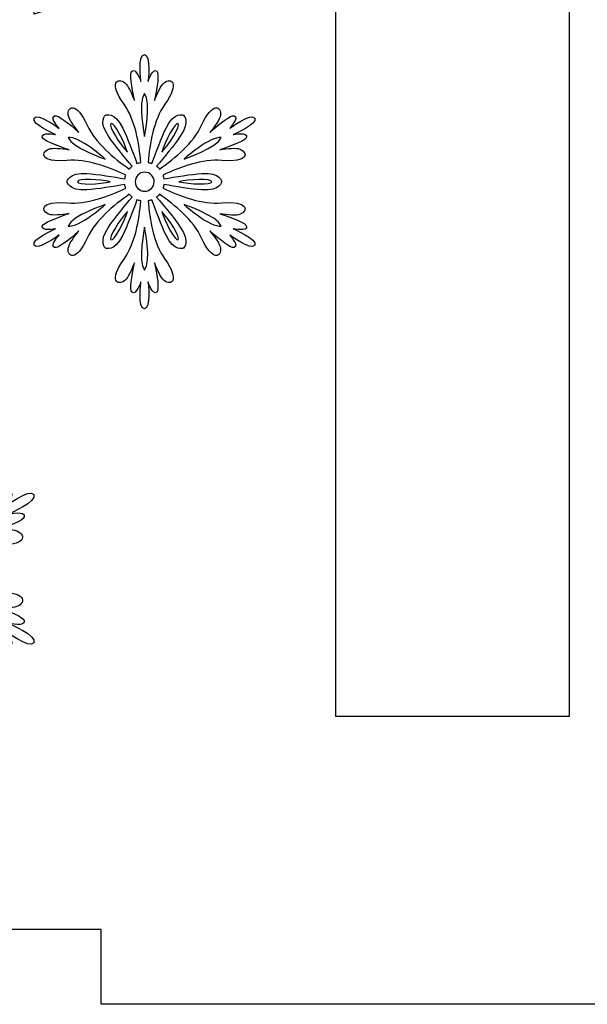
# Model space of a CAD drawing. Header units: millimetres. Extents: x -91 to 82, y -170 to 150.
# Tile 3 of 80: x -84 to -77, y -110 to -96. Entities that reach past the tile are written whole.
import ezdxf

# ---------------------------------------------------------------- set-up
doc = ezdxf.new("R2010")
doc.units = ezdxf.units.MM
doc.header["$MEASUREMENT"] = 0
doc.layers.add('Layer 1', color=7, linetype='Continuous')

msp = doc.modelspace()

# ---------------------------------------------------------------- linework, layer by layer
at = {"layer": 'Layer 1', "color": 31}
msp.add_open_spline([(-67.3753, -93.7265), (-67.3753, -93.7265), (-68.3727, -93.7265), (-68.3727, -93.7265), (-68.3727, -93.7265), (-68.3727, -93.7265), (-68.3727, -86.6412), (-68.3727, -86.6412), (-68.3727, -86.6412), (-68.3727, -86.6412), (-75.458, -86.6412), (-75.458, -86.6412), (-75.458, -86.6412), (-75.458, -86.6412), (-75.458, -85.6438), (-75.458, -85.6438), (-75.458, -85.6438), (-75.458, -85.6438), (-83.2415, -85.6438), (-83.2415, -85.6438), (-83.2415, -85.6438), (-83.2415, -85.6438), (-83.2415, -86.6412), (-83.2415, -86.6412), (-83.2415, -86.6412), (-83.2415, -86.6412), (-90.3268, -86.6412), (-90.3268, -86.6412), (-90.3268, -86.6412), (-90.3268, -86.6412), (-90.3268, -93.7265), (-90.3268, -93.7265), (-90.3268, -93.7265), (-90.3268, -93.7265), (-91.3242, -93.7265), (-91.3242, -93.7265), (-91.3242, -93.7265), (-91.3242, -93.7265), (-91.3242, -101.51), (-91.3242, -101.51), (-91.3242, -101.51), (-91.3242, -101.51), (-90.3268, -101.51), (-90.3268, -101.51), (-90.3268, -101.51), (-90.3268, -101.51), (-90.3268, -108.5953), (-90.3268, -108.5953), (-90.3268, -108.5953), (-90.3268, -108.5953), (-83.2415, -108.5953), (-83.2415, -108.5953), (-83.2415, -108.5953), (-83.2415, -108.5953), (-83.2415, -109.5927), (-83.2415, -109.5927), (-83.2415, -109.5927), (-83.2415, -109.5927), (-75.458, -109.5927), (-75.458, -109.5927), (-75.458, -109.5927), (-75.458, -109.5927), (-75.458, -108.5953), (-75.458, -108.5953), (-75.458, -108.5953), (-75.458, -108.5953), (-68.3727, -108.5953), (-68.3727, -108.5953), (-68.3727, -108.5953), (-68.3727, -108.5953), (-68.3727, -101.51), (-68.3727, -101.51), (-68.3727, -101.51), (-68.3727, -101.51), (-67.3753, -101.51), (-67.3753, -101.51), (-67.3753, -101.51), (-67.3753, -101.51), (-67.3753, -93.7265), (-67.3753, -93.7265)], degree=3, knots=[0, 0, 0, 0, 0.047619, 0.047619, 0.047619, 0.047619, 0.0952381, 0.0952381, 0.0952381, 0.0952381, 0.1428571, 0.1428571, 0.1428571, 0.1428571, 0.1904762, 0.1904762, 0.1904762, 0.1904762, 0.2380952, 0.2380952, 0.2380952, 0.2380952, 0.2857143, 0.2857143, 0.2857143, 0.2857143, 0.3333333, 0.3333333, 0.3333333, 0.3333333, 0.3809524, 0.3809524, 0.3809524, 0.3809524, 0.4285714, 0.4285714, 0.4285714, 0.4285714, 0.4761905, 0.4761905, 0.4761905, 0.4761905, 0.5238095, 0.5238095, 0.5238095, 0.5238095, 0.5714286, 0.5714286, 0.5714286, 0.5714286, 0.6190476, 0.6190476, 0.6190476, 0.6190476, 0.6666667, 0.6666667, 0.6666667, 0.6666667, 0.7142857, 0.7142857, 0.7142857, 0.7142857, 0.7619048, 0.7619048, 0.7619048, 0.7619048, 0.8095238, 0.8095238, 0.8095238, 0.8095238, 0.8571429, 0.8571429, 0.8571429, 0.8571429, 0.9047619, 0.9047619, 0.9047619, 0.9047619, 1, 1, 1, 1], dxfattribs=at)
at = {"layer": 'Layer 1', "color": 26}
msp.add_open_spline([(-81.4883, -92.0849), (-82.4388, -92.8253), (-83.3201, -93.3288), (-84.1297, -93.594), (-84.1297, -93.594), (-84.1297, -93.594), (-84.1297, -96.4126), (-84.1297, -96.4126), (-84.1297, -96.4126), (-82.5901, -95.9045), (-81.2524, -95.1195), (-80.1165, -94.0575), (-80.1165, -94.0575), (-80.1165, -94.0575), (-80.1165, -105.7638), (-80.1165, -105.7638), (-80.1165, -105.7638), (-80.1165, -105.7638), (-77.0104, -105.7638), (-77.0104, -105.7638), (-77.0104, -105.7638), (-77.0104, -105.7638), (-77.0104, -89.4916), (-77.0104, -89.4916), (-77.0104, -89.4916), (-77.0104, -89.4916), (-79.531, -89.4915), (-79.531, -89.4915), (-79.531, -89.4915), (-79.8866, -90.4796), (-80.5378, -91.3432), (-81.4883, -92.0849)], degree=3, knots=[0, 0, 0, 0, 0.1111111, 0.1111111, 0.1111111, 0.1111111, 0.2222222, 0.2222222, 0.2222222, 0.2222222, 0.3333333, 0.3333333, 0.3333333, 0.3333333, 0.4444444, 0.4444444, 0.4444444, 0.4444444, 0.5555556, 0.5555556, 0.5555556, 0.5555556, 0.6666667, 0.6666667, 0.6666667, 0.6666667, 0.7777778, 0.7777778, 0.7777778, 0.7777778, 1, 1, 1, 1], dxfattribs=at)
at = {"layer": 'Layer 1', "color": 36}
for points, knots in [([(-81.4813, -99.2711), (-81.4813, -99.2711), (-81.2865, -99.311), (-81.3041, -99.2382), (-81.3041, -99.2382), (-81.3158, -99.1924), (-81.4743, -99.1314), (-81.6597, -99.0692), (-81.6597, -99.0692), (-81.5576, -99.0856), (-81.4438, -99.0997), (-81.3886, -99.0774), (-81.3886, -99.0774), (-81.2783, -99.0328), (-81.2771, -98.8932), (-81.6327, -98.926), (-81.6327, -98.926), (-81.8944, -98.9506), (-82.1842, -98.8392), (-82.4166, -98.7312), (-82.4166, -98.7312), (-82.4107, -98.7148), (-82.406, -98.6983), (-82.4037, -98.6807), (-82.4037, -98.6807), (-82.2512, -98.7077), (-82.0423, -98.7429), (-81.8991, -98.7523), (-81.8991, -98.7523), (-81.6492, -98.7699), (-81.6351, -98.6432), (-81.6351, -98.6432), (-81.6351, -98.6432), (-81.6351, -98.6432), (-81.6492, -98.5165), (-81.8991, -98.5341), (-81.8991, -98.5341), (-82.0423, -98.5447), (-82.2511, -98.5787), (-82.4037, -98.6069), (-82.4037, -98.6069), (-82.406, -98.5893), (-82.4107, -98.5729), (-82.4166, -98.5564), (-82.4166, -98.5564), (-82.1843, -98.4496), (-81.8944, -98.337), (-81.6327, -98.3616), (-81.6327, -98.3616), (-81.2783, -98.3956), (-81.2795, -98.2548), (-81.3886, -98.2102), (-81.3886, -98.2102), (-81.4438, -98.1879), (-81.5576, -98.202), (-81.6597, -98.2184), (-81.6597, -98.2184), (-81.4755, -98.1562), (-81.3159, -98.0952), (-81.3041, -98.0494), (-81.3041, -98.0494), (-81.2853, -97.9766), (-81.4813, -98.0165), (-81.4813, -98.0165), (-81.4813, -98.0165), (-81.4813, -98.0165), (-81.1492, -97.8769), (-81.1962, -97.7971), (-81.1962, -97.7971), (-81.242, -97.7173), (-81.5295, -97.9344), (-81.5295, -97.9344), (-81.5295, -97.9344), (-81.5295, -97.9344), (-81.3969, -97.7854), (-81.4697, -97.7654), (-81.4697, -97.7654), (-81.5155, -97.7525), (-81.6481, -97.8593), (-81.7936, -97.9884), (-81.7936, -97.9884), (-81.7279, -97.9086), (-81.6598, -97.8171), (-81.6516, -97.7584), (-81.6516, -97.7584), (-81.6352, -97.6411), (-81.756, -97.5706), (-81.9039, -97.8933), (-81.9039, -97.8933), (-82.013, -98.1327), (-82.2548, -98.3275), (-82.4636, -98.4753), (-82.4636, -98.4753), (-82.4753, -98.4624), (-82.4882, -98.4495), (-82.5012, -98.4389), (-82.5012, -98.4389), (-82.4015, -98.3216), (-82.2677, -98.1573), (-82.1867, -98.0388), (-82.1867, -98.0388), (-82.0459, -97.8323), (-82.1491, -97.756), (-82.1491, -97.756), (-82.1491, -97.756), (-82.1491, -97.756), (-82.2664, -97.7044), (-82.3756, -97.9297), (-82.3756, -97.9297), (-82.4378, -98.0588), (-82.5129, -98.2571), (-82.5645, -98.4026), (-82.5645, -98.4026), (-82.5809, -98.3956), (-82.5974, -98.3909), (-82.615, -98.3885), (-82.615, -98.3885), (-82.5915, -98.1339), (-82.5434, -97.8276), (-82.392, -97.6129), (-82.392, -97.6129), (-82.1855, -97.3219), (-82.3075, -97.2538), (-82.4014, -97.3266), (-82.4014, -97.3266), (-82.4483, -97.363), (-82.4929, -97.4686), (-82.5293, -97.5648), (-82.5293, -97.5648), (-82.4917, -97.3735), (-82.4648, -97.2057), (-82.4988, -97.1729), (-82.4988, -97.1729), (-82.5528, -97.1201), (-82.6161, -97.309), (-82.6161, -97.309), (-82.6161, -97.309), (-82.6161, -97.309), (-82.5715, -96.9523), (-82.6642, -96.9523), (-82.6642, -96.9523), (-82.7557, -96.9523), (-82.7111, -97.309), (-82.7111, -97.309), (-82.7111, -97.309), (-82.7111, -97.309), (-82.7745, -97.1201), (-82.8284, -97.1729), (-82.8284, -97.1729), (-82.8624, -97.2058), (-82.8354, -97.3747), (-82.7979, -97.5648), (-82.7979, -97.5648), (-82.8343, -97.4674), (-82.8789, -97.363), (-82.9258, -97.3266), (-82.9258, -97.3266), (-83.0197, -97.2538), (-83.1417, -97.3231), (-82.9352, -97.6129), (-82.9352, -97.6129), (-82.7827, -97.8276), (-82.7357, -98.1339), (-82.7122, -98.3885), (-82.7122, -98.3885), (-82.7286, -98.392), (-82.7462, -98.3967), (-82.7627, -98.4026), (-82.7627, -98.4026), (-82.8155, -98.2571), (-82.8894, -98.0588), (-82.9528, -97.9297), (-82.9528, -97.9297), (-83.0619, -97.7044), (-83.1793, -97.756), (-83.1793, -97.756), (-83.1793, -97.756), (-83.1793, -97.756), (-83.2826, -97.8323), (-83.1417, -98.0388), (-83.1417, -98.0388), (-83.0607, -98.1573), (-82.927, -98.3216), (-82.8272, -98.4389), (-82.8272, -98.4389), (-82.8413, -98.4495), (-82.853, -98.4624), (-82.8648, -98.4753), (-82.8648, -98.4753), (-83.0737, -98.3274), (-83.3154, -98.1327), (-83.4245, -97.8933), (-83.4245, -97.8933), (-83.5724, -97.5694), (-83.6932, -97.6398), (-83.6768, -97.7584), (-83.6768, -97.7584), (-83.6686, -97.8171), (-83.5994, -97.9086), (-83.5348, -97.9884), (-83.5348, -97.9884), (-83.6815, -97.8605), (-83.8129, -97.7525), (-83.8587, -97.7654), (-83.8587, -97.7654), (-83.9315, -97.7853), (-83.7989, -97.9344), (-83.7989, -97.9344), (-83.7989, -97.9344), (-83.7989, -97.9344), (-84.0864, -97.7173), (-84.1322, -97.7971), (-84.1322, -97.7971), (-84.178, -97.8769), (-83.8471, -98.0165), (-83.8471, -98.0165), (-83.8471, -98.0165), (-83.8471, -98.0165), (-84.0419, -97.9766), (-84.0231, -98.0494), (-84.0231, -98.0494), (-84.0114, -98.0952), (-83.8529, -98.1562), (-83.6675, -98.2184), (-83.6675, -98.2184), (-83.7696, -98.202), (-83.8834, -98.1879), (-83.9386, -98.2102), (-83.9386, -98.2102), (-84.0489, -98.2548), (-84.0501, -98.3944), (-83.6945, -98.3616), (-83.6945, -98.3616), (-83.4328, -98.337), (-83.143, -98.4484), (-82.9118, -98.5564), (-82.9118, -98.5564), (-82.9177, -98.5728), (-82.9224, -98.5893), (-82.9235, -98.6069), (-82.9235, -98.6069), (-83.076, -98.5787), (-83.2849, -98.5447), (-83.4281, -98.5341), (-83.4281, -98.5341), (-83.678, -98.5165), (-83.6921, -98.6432), (-83.6921, -98.6432), (-83.6921, -98.6432), (-83.6921, -98.6432), (-83.678, -98.7699), (-83.4281, -98.7523), (-83.4281, -98.7523), (-83.2849, -98.7417), (-83.0761, -98.7077), (-82.9247, -98.6807), (-82.9247, -98.6807), (-82.9224, -98.6983), (-82.9177, -98.7147), (-82.9118, -98.7312), (-82.9118, -98.7312), (-83.1441, -98.838), (-83.4328, -98.9506), (-83.6945, -98.9248), (-83.6945, -98.9248), (-84.0489, -98.8908), (-84.0477, -99.0316), (-83.9386, -99.0762), (-83.9386, -99.0762), (-83.8834, -99.0985), (-83.7708, -99.0844), (-83.6675, -99.068), (-83.6675, -99.068), (-83.8517, -99.1302), (-84.0113, -99.1912), (-84.0231, -99.237), (-84.0231, -99.237), (-84.0419, -99.3098), (-83.8471, -99.2699), (-83.8471, -99.2699), (-83.8471, -99.2699), (-83.8471, -99.2699), (-84.178, -99.4107), (-84.1322, -99.4893), (-84.1322, -99.4893), (-84.0864, -99.5691), (-83.7989, -99.352), (-83.7989, -99.352), (-83.7989, -99.352), (-83.7989, -99.352), (-83.9315, -99.501), (-83.8587, -99.521), (-83.8587, -99.521), (-83.8129, -99.5339), (-83.6803, -99.4271), (-83.5348, -99.298), (-83.5348, -99.298), (-83.6005, -99.3778), (-83.6686, -99.4693), (-83.6768, -99.528), (-83.6768, -99.528), (-83.6932, -99.6453), (-83.5724, -99.7169), (-83.4245, -99.3931), (-83.4245, -99.3931), (-83.3154, -99.1537), (-83.0725, -98.9589), (-82.8648, -98.8111), (-82.8648, -98.8111), (-82.8531, -98.8252), (-82.8402, -98.8369), (-82.8272, -98.8475), (-82.8272, -98.8475), (-82.9269, -98.966), (-83.0607, -99.1291), (-83.1417, -99.2476), (-83.1417, -99.2476), (-83.2813, -99.4553), (-83.1793, -99.5304), (-83.1793, -99.5304), (-83.1793, -99.5304), (-83.1793, -99.5304), (-83.062, -99.582), (-82.9528, -99.3567), (-82.9528, -99.3567), (-82.8894, -99.2276), (-82.8155, -99.0293), (-82.7627, -98.8838), (-82.7627, -98.8838), (-82.7463, -98.8897), (-82.7298, -98.8944), (-82.7122, -98.8979), (-82.7122, -98.8979), (-82.7357, -99.1525), (-82.7838, -99.4588), (-82.9352, -99.6735), (-82.9352, -99.6735), (-83.1417, -99.9645), (-83.0197, -100.0326), (-82.9258, -99.9598), (-82.9258, -99.9598), (-82.8789, -99.9234), (-82.8343, -99.8178), (-82.7979, -99.7216), (-82.7979, -99.7216), (-82.8355, -99.9129), (-82.8624, -100.0807), (-82.8284, -100.1135), (-82.8284, -100.1135), (-82.7744, -100.1663), (-82.7111, -99.9774), (-82.7111, -99.9774), (-82.7111, -99.9774), (-82.7111, -99.9774), (-82.7557, -100.3341), (-82.6642, -100.3341), (-82.6642, -100.3341), (-82.5727, -100.3341), (-82.6161, -99.9774), (-82.6161, -99.9774), (-82.6161, -99.9774), (-82.6161, -99.9774), (-82.5527, -100.1663), (-82.4988, -100.1135), (-82.4988, -100.1135), (-82.4648, -100.0806), (-82.4918, -99.9128), (-82.5293, -99.7216), (-82.5293, -99.7216), (-82.4929, -99.8178), (-82.4483, -99.9234), (-82.4014, -99.9598), (-82.4014, -99.9598), (-82.3075, -100.0326), (-82.1855, -99.9633), (-82.392, -99.6735), (-82.392, -99.6735), (-82.5445, -99.4588), (-82.5927, -99.1525), (-82.615, -98.8979), (-82.615, -98.8979), (-82.5986, -98.8944), (-82.581, -98.8897), (-82.5645, -98.8838), (-82.5645, -98.8838), (-82.5129, -99.0293), (-82.4378, -99.2276), (-82.3756, -99.3567), (-82.3756, -99.3567), (-82.2665, -99.582), (-82.1491, -99.5304), (-82.1491, -99.5304), (-82.1491, -99.5304), (-82.1491, -99.5304), (-82.0458, -99.4541), (-82.1867, -99.2476), (-82.1867, -99.2476), (-82.2677, -99.1291), (-82.4014, -98.9648), (-82.5012, -98.8475), (-82.5012, -98.8475), (-82.4871, -98.8369), (-82.4754, -98.824), (-82.4636, -98.8111), (-82.4636, -98.8111), (-82.2547, -98.959), (-82.013, -99.1537), (-81.9039, -99.3931), (-81.9039, -99.3931), (-81.756, -99.717), (-81.6352, -99.6466), (-81.6516, -99.528), (-81.6516, -99.528), (-81.6598, -99.4693), (-81.729, -99.3778), (-81.7936, -99.298), (-81.7936, -99.298), (-81.6469, -99.4259), (-81.5155, -99.5339), (-81.4697, -99.521), (-81.4697, -99.521), (-81.3981, -99.4999), (-81.5295, -99.352), (-81.5295, -99.352), (-81.5295, -99.352), (-81.5295, -99.352), (-81.242, -99.5691), (-81.1962, -99.4893), (-81.1962, -99.4893), (-81.1504, -99.4119), (-81.4813, -99.2711), (-81.4813, -99.2711)], [0, 0, 0, 0, 0.0091743, 0.0091743, 0.0091743, 0.0091743, 0.0183486, 0.0183486, 0.0183486, 0.0183486, 0.0275229, 0.0275229, 0.0275229, 0.0275229, 0.0366972, 0.0366972, 0.0366972, 0.0366972, 0.0458716, 0.0458716, 0.0458716, 0.0458716, 0.0550459, 0.0550459, 0.0550459, 0.0550459, 0.0642202, 0.0642202, 0.0642202, 0.0642202, 0.0733945, 0.0733945, 0.0733945, 0.0733945, 0.0825688, 0.0825688, 0.0825688, 0.0825688, 0.0917431, 0.0917431, 0.0917431, 0.0917431, 0.1009174, 0.1009174, 0.1009174, 0.1009174, 0.1100917, 0.1100917, 0.1100917, 0.1100917, 0.1192661, 0.1192661, 0.1192661, 0.1192661, 0.1284404, 0.1284404, 0.1284404, 0.1284404, 0.1376147, 0.1376147, 0.1376147, 0.1376147, 0.146789, 0.146789, 0.146789, 0.146789, 0.1559633, 0.1559633, 0.1559633, 0.1559633, 0.1651376, 0.1651376, 0.1651376, 0.1651376, 0.1743119, 0.1743119, 0.1743119, 0.1743119, 0.1834862, 0.1834862, 0.1834862, 0.1834862, 0.1926606, 0.1926606, 0.1926606, 0.1926606, 0.2018349, 0.2018349, 0.2018349, 0.2018349, 0.2110092, 0.2110092, 0.2110092, 0.2110092, 0.2201835, 0.2201835, 0.2201835, 0.2201835, 0.2293578, 0.2293578, 0.2293578, 0.2293578, 0.2385321, 0.2385321, 0.2385321, 0.2385321, 0.2477064, 0.2477064, 0.2477064, 0.2477064, 0.2568807, 0.2568807, 0.2568807, 0.2568807, 0.266055, 0.266055, 0.266055, 0.266055, 0.2752294, 0.2752294, 0.2752294, 0.2752294, 0.2844037, 0.2844037, 0.2844037, 0.2844037, 0.293578, 0.293578, 0.293578, 0.293578, 0.3027523, 0.3027523, 0.3027523, 0.3027523, 0.3119266, 0.3119266, 0.3119266, 0.3119266, 0.3211009, 0.3211009, 0.3211009, 0.3211009, 0.3302752, 0.3302752, 0.3302752, 0.3302752, 0.3394495, 0.3394495, 0.3394495, 0.3394495, 0.3486239, 0.3486239, 0.3486239, 0.3486239, 0.3577982, 0.3577982, 0.3577982, 0.3577982, 0.3669725, 0.3669725, 0.3669725, 0.3669725, 0.3761468, 0.3761468, 0.3761468, 0.3761468, 0.3853211, 0.3853211, 0.3853211, 0.3853211, 0.3944954, 0.3944954, 0.3944954, 0.3944954, 0.4036697, 0.4036697, 0.4036697, 0.4036697, 0.412844, 0.412844, 0.412844, 0.412844, 0.4220183, 0.4220183, 0.4220183, 0.4220183, 0.4311927, 0.4311927, 0.4311927, 0.4311927, 0.440367, 0.440367, 0.440367, 0.440367, 0.4495413, 0.4495413, 0.4495413, 0.4495413, 0.4587156, 0.4587156, 0.4587156, 0.4587156, 0.4678899, 0.4678899, 0.4678899, 0.4678899, 0.4770642, 0.4770642, 0.4770642, 0.4770642, 0.4862385, 0.4862385, 0.4862385, 0.4862385, 0.4954128, 0.4954128, 0.4954128, 0.4954128, 0.5045872, 0.5045872, 0.5045872, 0.5045872, 0.5137615, 0.5137615, 0.5137615, 0.5137615, 0.5229358, 0.5229358, 0.5229358, 0.5229358, 0.5321101, 0.5321101, 0.5321101, 0.5321101, 0.5412844, 0.5412844, 0.5412844, 0.5412844, 0.5504587, 0.5504587, 0.5504587, 0.5504587, 0.559633, 0.559633, 0.559633, 0.559633, 0.5688073, 0.5688073, 0.5688073, 0.5688073, 0.5779817, 0.5779817, 0.5779817, 0.5779817, 0.587156, 0.587156, 0.587156, 0.587156, 0.5963303, 0.5963303, 0.5963303, 0.5963303, 0.6055046, 0.6055046, 0.6055046, 0.6055046, 0.6146789, 0.6146789, 0.6146789, 0.6146789, 0.6238532, 0.6238532, 0.6238532, 0.6238532, 0.6330275, 0.6330275, 0.6330275, 0.6330275, 0.6422018, 0.6422018, 0.6422018, 0.6422018, 0.6513761, 0.6513761, 0.6513761, 0.6513761, 0.6605505, 0.6605505, 0.6605505, 0.6605505, 0.6697248, 0.6697248, 0.6697248, 0.6697248, 0.6788991, 0.6788991, 0.6788991, 0.6788991, 0.6880734, 0.6880734, 0.6880734, 0.6880734, 0.6972477, 0.6972477, 0.6972477, 0.6972477, 0.706422, 0.706422, 0.706422, 0.706422, 0.7155963, 0.7155963, 0.7155963, 0.7155963, 0.7247706, 0.7247706, 0.7247706, 0.7247706, 0.733945, 0.733945, 0.733945, 0.733945, 0.7431193, 0.7431193, 0.7431193, 0.7431193, 0.7522936, 0.7522936, 0.7522936, 0.7522936, 0.7614679, 0.7614679, 0.7614679, 0.7614679, 0.7706422, 0.7706422, 0.7706422, 0.7706422, 0.7798165, 0.7798165, 0.7798165, 0.7798165, 0.7889908, 0.7889908, 0.7889908, 0.7889908, 0.7981651, 0.7981651, 0.7981651, 0.7981651, 0.8073394, 0.8073394, 0.8073394, 0.8073394, 0.8165138, 0.8165138, 0.8165138, 0.8165138, 0.8256881, 0.8256881, 0.8256881, 0.8256881, 0.8348624, 0.8348624, 0.8348624, 0.8348624, 0.8440367, 0.8440367, 0.8440367, 0.8440367, 0.853211, 0.853211, 0.853211, 0.853211, 0.8623853, 0.8623853, 0.8623853, 0.8623853, 0.8715596, 0.8715596, 0.8715596, 0.8715596, 0.8807339, 0.8807339, 0.8807339, 0.8807339, 0.8899083, 0.8899083, 0.8899083, 0.8899083, 0.8990826, 0.8990826, 0.8990826, 0.8990826, 0.9082569, 0.9082569, 0.9082569, 0.9082569, 0.9174312, 0.9174312, 0.9174312, 0.9174312, 0.9266055, 0.9266055, 0.9266055, 0.9266055, 0.9357798, 0.9357798, 0.9357798, 0.9357798, 0.9449541, 0.9449541, 0.9449541, 0.9449541, 0.9541284, 0.9541284, 0.9541284, 0.9541284, 0.9633028, 0.9633028, 0.9633028, 0.9633028, 0.9724771, 0.9724771, 0.9724771, 0.9724771, 0.9816514, 0.9816514, 0.9816514, 0.9816514, 1, 1, 1, 1]), ([(-82.6618, -97.4686), (-82.5691, -97.5848), (-82.6618, -98.0401), (-82.6618, -98.0401), (-82.6618, -98.0401), (-82.6618, -98.0401), (-82.7545, -97.5836), (-82.6618, -97.4686)], [0, 0, 0, 0, 0.3333333, 0.3333333, 0.3333333, 0.3333333, 1, 1, 1, 1]), ([(-83.1089, -97.8711), (-83.069, -97.8476), (-82.9282, -98.1187), (-82.8906, -98.2501), (-82.8906, -98.2501), (-82.9845, -98.1516), (-83.1488, -97.8946), (-83.1089, -97.8711)], [0, 0, 0, 0, 0.3333333, 0.3333333, 0.3333333, 0.3333333, 1, 1, 1, 1]), ([(-82.2147, -97.8711), (-82.1748, -97.8946), (-82.3391, -98.1516), (-82.433, -98.2501), (-82.433, -98.2501), (-82.3954, -98.1187), (-82.2546, -97.8477), (-82.2147, -97.8711)], [0, 0, 0, 0, 0.3333333, 0.3333333, 0.3333333, 0.3333333, 1, 1, 1, 1]), ([(-83.6803, -98.0565), (-83.5336, -98.033), (-83.1851, -98.3416), (-83.1851, -98.3416), (-83.1851, -98.3416), (-83.1851, -98.3416), (-83.6275, -98.195), (-83.6803, -98.0565)], [0, 0, 0, 0, 0.3333333, 0.3333333, 0.3333333, 0.3333333, 1, 1, 1, 1]), ([(-81.6421, -98.0565), (-81.6961, -98.195), (-82.1373, -98.3416), (-82.1373, -98.3416), (-82.1373, -98.3416), (-82.1373, -98.3416), (-81.7887, -98.0343), (-81.6421, -98.0565)], [0, 0, 0, 0, 0.3333333, 0.3333333, 0.3333333, 0.3333333, 1, 1, 1, 1]), ([(-82.6606, -98.7712), (-82.731, -98.7712), (-82.7873, -98.7149), (-82.7873, -98.6445), (-82.7873, -98.6445), (-82.7873, -98.5741), (-82.731, -98.5178), (-82.6606, -98.5178), (-82.6606, -98.5178), (-82.5902, -98.5178), (-82.5339, -98.5741), (-82.5339, -98.6445), (-82.5339, -98.6445), (-82.5339, -98.7149), (-82.5914, -98.7712), (-82.6606, -98.7712)], [0, 0, 0, 0, 0.2, 0.2, 0.2, 0.2, 0.4, 0.4, 0.4, 0.4, 0.6, 0.6, 0.6, 0.6, 1, 1, 1, 1]), ([(-83.5548, -98.6444), (-83.5548, -98.5986), (-83.2509, -98.6115), (-83.1183, -98.6444), (-83.1183, -98.6444), (-83.2509, -98.6785), (-83.5548, -98.6914), (-83.5548, -98.6444)], [0, 0, 0, 0, 0.3333333, 0.3333333, 0.3333333, 0.3333333, 1, 1, 1, 1]), ([(-81.7676, -98.6444), (-81.7676, -98.6902), (-82.0715, -98.6773), (-82.2053, -98.6444), (-82.2053, -98.6444), (-82.0715, -98.6128), (-81.7676, -98.5987), (-81.7676, -98.6444)], [0, 0, 0, 0, 0.3333333, 0.3333333, 0.3333333, 0.3333333, 1, 1, 1, 1]), ([(-83.6803, -99.2335), (-83.6263, -99.095), (-83.1851, -98.9484), (-83.1851, -98.9484), (-83.1851, -98.9484), (-83.1851, -98.9484), (-83.5337, -99.257), (-83.6803, -99.2335)], [0, 0, 0, 0, 0.3333333, 0.3333333, 0.3333333, 0.3333333, 1, 1, 1, 1]), ([(-83.1089, -99.4189), (-83.1488, -99.3954), (-82.9845, -99.1384), (-82.8906, -99.0399), (-82.8906, -99.0399), (-82.927, -99.1713), (-83.0678, -99.4424), (-83.1089, -99.4189)], [0, 0, 0, 0, 0.3333333, 0.3333333, 0.3333333, 0.3333333, 1, 1, 1, 1]), ([(-82.2147, -99.4189), (-82.2546, -99.4424), (-82.3954, -99.1713), (-82.433, -99.0399), (-82.433, -99.0399), (-82.3379, -99.1385), (-82.1736, -99.3966), (-82.2147, -99.4189)], [0, 0, 0, 0, 0.3333333, 0.3333333, 0.3333333, 0.3333333, 1, 1, 1, 1]), ([(-82.1372, -98.9484), (-82.1372, -98.9484), (-81.696, -99.0951), (-81.642, -99.2335), (-81.642, -99.2335), (-81.7887, -99.257), (-82.1372, -98.9484), (-82.1372, -98.9484)], [0, 0, 0, 0, 0.3333333, 0.3333333, 0.3333333, 0.3333333, 1, 1, 1, 1]), ([(-82.6618, -99.8214), (-82.7545, -99.7052), (-82.6618, -99.2499), (-82.6618, -99.2499), (-82.6618, -99.2499), (-82.6618, -99.2499), (-82.5679, -99.7064), (-82.6618, -99.8214)], [0, 0, 0, 0, 0.3333333, 0.3333333, 0.3333333, 0.3333333, 1, 1, 1, 1]), ([(-84.4677, -104.5246), (-84.4677, -104.5246), (-84.2401, -104.5715), (-84.2623, -104.4859), (-84.2623, -104.4859), (-84.2764, -104.4331), (-84.4606, -104.3615), (-84.6754, -104.2888), (-84.6754, -104.2888), (-84.5557, -104.3087), (-84.4243, -104.324), (-84.3597, -104.2982), (-84.3597, -104.2982), (-84.2318, -104.2466), (-84.2306, -104.0835), (-84.6437, -104.1222), (-84.6437, -104.1222), (-84.9488, -104.1515), (-85.2856, -104.0201), (-85.5555, -103.8957), (-85.5555, -103.8957), (-85.5485, -103.8769), (-85.5438, -103.857), (-85.5414, -103.837), (-85.5414, -103.837), (-85.3642, -103.8687), (-85.1213, -103.9086), (-84.9547, -103.9215), (-84.9547, -103.9215), (-84.6649, -103.9426), (-84.6473, -103.7948), (-84.6473, -103.7948), (-84.6473, -103.7948), (-84.6473, -103.7948), (-84.6637, -103.6469), (-84.9547, -103.6681), (-84.9547, -103.6681), (-85.1213, -103.6798), (-85.3642, -103.7197), (-85.5414, -103.7526), (-85.5414, -103.7526), (-85.5437, -103.7327), (-85.5496, -103.7127), (-85.5555, -103.6939), (-85.5555, -103.6939), (-85.2856, -103.5695), (-84.9488, -103.4393), (-84.6437, -103.4674), (-84.6437, -103.4674), (-84.2306, -103.5061), (-84.2318, -103.3442), (-84.3597, -103.2914), (-84.3597, -103.2914), (-84.4242, -103.2656), (-84.5557, -103.282), (-84.6754, -103.3008), (-84.6754, -103.3008), (-84.4607, -103.228), (-84.2764, -103.1565), (-84.2623, -103.1037), (-84.2623, -103.1037), (-84.2412, -103.0192), (-84.4677, -103.065), (-84.4677, -103.065), (-84.4677, -103.065), (-84.4677, -103.065), (-84.0816, -102.9019), (-84.1356, -102.8092), (-84.1356, -102.8092), (-84.1896, -102.7165), (-84.5228, -102.9688), (-84.5228, -102.9688), (-84.5228, -102.9688), (-84.5228, -102.9688), (-84.3691, -102.7951), (-84.4536, -102.7717), (-84.4536, -102.7717), (-84.5064, -102.7564), (-84.6601, -102.882), (-84.8303, -103.031), (-84.8303, -103.031), (-84.754, -102.9371), (-84.6742, -102.8315), (-84.6648, -102.7635), (-84.6648, -102.7635), (-84.646, -102.6262), (-84.7857, -102.5441), (-84.9593, -102.9207), (-84.9593, -102.9207), (-85.0872, -103.1988), (-85.3677, -103.4253), (-85.6106, -103.5978), (-85.6106, -103.5978), (-85.6235, -103.5825), (-85.6388, -103.5685), (-85.654, -103.5556), (-85.654, -103.5556), (-85.5378, -103.4183), (-85.3818, -103.2282), (-85.2879, -103.0897), (-85.2879, -103.0897), (-85.1248, -102.8491), (-85.2445, -102.76), (-85.2445, -102.76), (-85.2445, -102.76), (-85.2445, -102.76), (-85.3806, -102.7002), (-85.5085, -102.9618), (-85.5085, -102.9618), (-85.5813, -103.112), (-85.6681, -103.3432), (-85.7291, -103.5121), (-85.7291, -103.5121), (-85.7479, -103.5039), (-85.7678, -103.4992), (-85.7878, -103.4957), (-85.7878, -103.4957), (-85.7608, -103.2), (-85.7057, -102.8421), (-85.5273, -102.5933), (-85.5273, -102.5933), (-85.2867, -102.2553), (-85.4287, -102.1756), (-85.5379, -102.26), (-85.5379, -102.26), (-85.5919, -102.3022), (-85.6447, -102.4255), (-85.6869, -102.5381), (-85.6869, -102.5381), (-85.6423, -102.3163), (-85.6118, -102.1204), (-85.6505, -102.0816), (-85.6505, -102.0816), (-85.7139, -102.0206), (-85.7866, -102.24), (-85.7866, -102.24), (-85.7866, -102.24), (-85.7866, -102.24), (-85.735, -101.8246), (-85.8418, -101.8246), (-85.8418, -101.8246), (-85.9486, -101.8246), (-85.897, -102.24), (-85.897, -102.24), (-85.897, -102.24), (-85.897, -102.24), (-85.9698, -102.0206), (-86.0331, -102.0816), (-86.0331, -102.0816), (-86.0718, -102.1203), (-86.0413, -102.3163), (-85.9967, -102.5381), (-85.9967, -102.5381), (-86.0389, -102.4254), (-86.0917, -102.3022), (-86.1457, -102.26), (-86.1457, -102.26), (-86.2548, -102.1755), (-86.3968, -102.2553), (-86.1563, -102.5933), (-86.1563, -102.5933), (-85.9791, -102.8432), (-85.924, -103.2), (-85.8958, -103.4957), (-85.8958, -103.4957), (-85.9157, -103.4992), (-85.9345, -103.5051), (-85.9545, -103.5121), (-85.9545, -103.5121), (-86.0155, -103.3431), (-86.1024, -103.112), (-86.1751, -102.9618), (-86.1751, -102.9618), (-86.3018, -102.7001), (-86.438, -102.76), (-86.438, -102.76), (-86.438, -102.76), (-86.438, -102.76), (-86.5577, -102.8492), (-86.3946, -103.0897), (-86.3946, -103.0897), (-86.3007, -103.2282), (-86.1447, -103.4183), (-86.0285, -103.5556), (-86.0285, -103.5556), (-86.0449, -103.5685), (-86.059, -103.5826), (-86.0719, -103.5978), (-86.0719, -103.5978), (-86.3148, -103.4265), (-86.5964, -103.2), (-86.7232, -102.9207), (-86.7232, -102.9207), (-86.8957, -102.544), (-87.0353, -102.6262), (-87.0166, -102.7635), (-87.0166, -102.7635), (-87.0072, -102.8316), (-86.9274, -102.9383), (-86.8511, -103.031), (-86.8511, -103.031), (-87.0213, -102.882), (-87.175, -102.7564), (-87.2278, -102.7717), (-87.2278, -102.7717), (-87.3123, -102.7952), (-87.1586, -102.9688), (-87.1586, -102.9688), (-87.1586, -102.9688), (-87.1586, -102.9688), (-87.493, -102.7165), (-87.5458, -102.8092), (-87.5458, -102.8092), (-87.5986, -102.9019), (-87.2137, -103.065), (-87.2137, -103.065), (-87.2137, -103.065), (-87.2137, -103.065), (-87.4402, -103.0181), (-87.4191, -103.1037), (-87.4191, -103.1037), (-87.4062, -103.1577), (-87.2208, -103.2281), (-87.006, -103.3008), (-87.006, -103.3008), (-87.1257, -103.2809), (-87.2571, -103.2656), (-87.3217, -103.2914), (-87.3217, -103.2914), (-87.4496, -103.343), (-87.4508, -103.5061), (-87.0377, -103.4674), (-87.0377, -103.4674), (-86.7326, -103.4381), (-86.3958, -103.5695), (-86.1259, -103.6939), (-86.1259, -103.6939), (-86.1329, -103.7127), (-86.1376, -103.7326), (-86.14, -103.7526), (-86.14, -103.7526), (-86.3172, -103.7197), (-86.5601, -103.6798), (-86.7267, -103.6681), (-86.7267, -103.6681), (-87.0165, -103.647), (-87.0341, -103.7948), (-87.0341, -103.7948), (-87.0341, -103.7948), (-87.0341, -103.7948), (-87.0177, -103.9427), (-86.7267, -103.9215), (-86.7267, -103.9215), (-86.5601, -103.9098), (-86.3172, -103.8699), (-86.14, -103.837), (-86.14, -103.837), (-86.1365, -103.8569), (-86.1318, -103.8769), (-86.1259, -103.8957), (-86.1259, -103.8957), (-86.3958, -104.0201), (-86.7326, -104.1503), (-87.0377, -104.121), (-87.0377, -104.121), (-87.4508, -104.0823), (-87.4496, -104.2454), (-87.3217, -104.297), (-87.3217, -104.297), (-87.2572, -104.3228), (-87.1257, -104.3064), (-87.006, -104.2876), (-87.006, -104.2876), (-87.2207, -104.3604), (-87.4061, -104.4308), (-87.4191, -104.4847), (-87.4191, -104.4847), (-87.4402, -104.5692), (-87.2137, -104.5234), (-87.2137, -104.5234), (-87.2137, -104.5234), (-87.2137, -104.5234), (-87.5986, -104.6865), (-87.5458, -104.7792), (-87.5458, -104.7792), (-87.493, -104.8719), (-87.1586, -104.6196), (-87.1586, -104.6196), (-87.1586, -104.6196), (-87.1586, -104.6196), (-87.3123, -104.7921), (-87.2278, -104.8167), (-87.2278, -104.8167), (-87.175, -104.8308), (-87.0213, -104.7064), (-86.8511, -104.5574), (-86.8511, -104.5574), (-86.9274, -104.6513), (-87.0072, -104.7569), (-87.0166, -104.8249), (-87.0166, -104.8249), (-87.0354, -104.9622), (-86.8957, -105.0443), (-86.7232, -104.6677), (-86.7232, -104.6677), (-86.5953, -104.3896), (-86.3137, -104.1631), (-86.0719, -103.9906), (-86.0719, -103.9906), (-86.059, -104.007), (-86.0437, -104.0199), (-86.0285, -104.0328), (-86.0285, -104.0328), (-86.1447, -104.1701), (-86.3007, -104.3602), (-86.3946, -104.4987), (-86.3946, -104.4987), (-86.5577, -104.7393), (-86.438, -104.8284), (-86.438, -104.8284), (-86.438, -104.8284), (-86.438, -104.8284), (-86.3019, -104.8882), (-86.1751, -104.6266), (-86.1751, -104.6266), (-86.1023, -104.4764), (-86.0155, -104.2464), (-85.9545, -104.0763), (-85.9545, -104.0763), (-85.9357, -104.0833), (-85.9158, -104.0892), (-85.8958, -104.0927), (-85.8958, -104.0927), (-85.9228, -104.3884), (-85.9779, -104.7451), (-86.1563, -104.9951), (-86.1563, -104.9951), (-86.3969, -105.3331), (-86.2549, -105.414), (-86.1457, -105.3284), (-86.1457, -105.3284), (-86.0917, -105.2862), (-86.0389, -105.1629), (-85.9967, -105.0515), (-85.9967, -105.0515), (-86.0413, -105.2733), (-86.0718, -105.4692), (-86.0331, -105.508), (-86.0331, -105.508), (-85.9697, -105.569), (-85.897, -105.3496), (-85.897, -105.3496), (-85.897, -105.3496), (-85.897, -105.3496), (-85.9486, -105.765), (-85.8418, -105.765), (-85.8418, -105.765), (-85.735, -105.765), (-85.7866, -105.3496), (-85.7866, -105.3496), (-85.7866, -105.3496), (-85.7866, -105.3496), (-85.7138, -105.569), (-85.6505, -105.508), (-85.6505, -105.508), (-85.6118, -105.4693), (-85.6423, -105.2745), (-85.6869, -105.0515), (-85.6869, -105.0515), (-85.6447, -105.1642), (-85.5919, -105.2862), (-85.5379, -105.3284), (-85.5379, -105.3284), (-85.4288, -105.4141), (-85.2868, -105.3331), (-85.5273, -104.9951), (-85.5273, -104.9951), (-85.7045, -104.7452), (-85.7596, -104.3884), (-85.7878, -104.0927), (-85.7878, -104.0927), (-85.7679, -104.0892), (-85.7491, -104.0833), (-85.7291, -104.0763), (-85.7291, -104.0763), (-85.6681, -104.2453), (-85.5812, -104.4753), (-85.5085, -104.6266), (-85.5085, -104.6266), (-85.3818, -104.8883), (-85.2445, -104.8284), (-85.2445, -104.8284), (-85.2445, -104.8284), (-85.2445, -104.8284), (-85.1248, -104.7404), (-85.2879, -104.4987), (-85.2879, -104.4987), (-85.3818, -104.3602), (-85.5378, -104.1701), (-85.654, -104.0328), (-85.654, -104.0328), (-85.6376, -104.0199), (-85.6235, -104.0058), (-85.6106, -103.9906), (-85.6106, -103.9906), (-85.3677, -104.1619), (-85.0861, -104.3884), (-84.9593, -104.6677), (-84.9593, -104.6677), (-84.7868, -105.0444), (-84.646, -104.9622), (-84.6648, -104.8249), (-84.6648, -104.8249), (-84.6742, -104.7568), (-84.754, -104.6501), (-84.8303, -104.5574), (-84.8303, -104.5574), (-84.6601, -104.7064), (-84.5064, -104.832), (-84.4536, -104.8167), (-84.4536, -104.8167), (-84.3691, -104.7921), (-84.5228, -104.6196), (-84.5228, -104.6196), (-84.5228, -104.6196), (-84.5228, -104.6196), (-84.1884, -104.8719), (-84.1356, -104.7792), (-84.1356, -104.7792), (-84.0828, -104.6877), (-84.4677, -104.5246), (-84.4677, -104.5246)], [0, 0, 0, 0, 0.0091743, 0.0091743, 0.0091743, 0.0091743, 0.0183486, 0.0183486, 0.0183486, 0.0183486, 0.0275229, 0.0275229, 0.0275229, 0.0275229, 0.0366972, 0.0366972, 0.0366972, 0.0366972, 0.0458716, 0.0458716, 0.0458716, 0.0458716, 0.0550459, 0.0550459, 0.0550459, 0.0550459, 0.0642202, 0.0642202, 0.0642202, 0.0642202, 0.0733945, 0.0733945, 0.0733945, 0.0733945, 0.0825688, 0.0825688, 0.0825688, 0.0825688, 0.0917431, 0.0917431, 0.0917431, 0.0917431, 0.1009174, 0.1009174, 0.1009174, 0.1009174, 0.1100917, 0.1100917, 0.1100917, 0.1100917, 0.1192661, 0.1192661, 0.1192661, 0.1192661, 0.1284404, 0.1284404, 0.1284404, 0.1284404, 0.1376147, 0.1376147, 0.1376147, 0.1376147, 0.146789, 0.146789, 0.146789, 0.146789, 0.1559633, 0.1559633, 0.1559633, 0.1559633, 0.1651376, 0.1651376, 0.1651376, 0.1651376, 0.1743119, 0.1743119, 0.1743119, 0.1743119, 0.1834862, 0.1834862, 0.1834862, 0.1834862, 0.1926606, 0.1926606, 0.1926606, 0.1926606, 0.2018349, 0.2018349, 0.2018349, 0.2018349, 0.2110092, 0.2110092, 0.2110092, 0.2110092, 0.2201835, 0.2201835, 0.2201835, 0.2201835, 0.2293578, 0.2293578, 0.2293578, 0.2293578, 0.2385321, 0.2385321, 0.2385321, 0.2385321, 0.2477064, 0.2477064, 0.2477064, 0.2477064, 0.2568807, 0.2568807, 0.2568807, 0.2568807, 0.266055, 0.266055, 0.266055, 0.266055, 0.2752294, 0.2752294, 0.2752294, 0.2752294, 0.2844037, 0.2844037, 0.2844037, 0.2844037, 0.293578, 0.293578, 0.293578, 0.293578, 0.3027523, 0.3027523, 0.3027523, 0.3027523, 0.3119266, 0.3119266, 0.3119266, 0.3119266, 0.3211009, 0.3211009, 0.3211009, 0.3211009, 0.3302752, 0.3302752, 0.3302752, 0.3302752, 0.3394495, 0.3394495, 0.3394495, 0.3394495, 0.3486239, 0.3486239, 0.3486239, 0.3486239, 0.3577982, 0.3577982, 0.3577982, 0.3577982, 0.3669725, 0.3669725, 0.3669725, 0.3669725, 0.3761468, 0.3761468, 0.3761468, 0.3761468, 0.3853211, 0.3853211, 0.3853211, 0.3853211, 0.3944954, 0.3944954, 0.3944954, 0.3944954, 0.4036697, 0.4036697, 0.4036697, 0.4036697, 0.412844, 0.412844, 0.412844, 0.412844, 0.4220183, 0.4220183, 0.4220183, 0.4220183, 0.4311927, 0.4311927, 0.4311927, 0.4311927, 0.440367, 0.440367, 0.440367, 0.440367, 0.4495413, 0.4495413, 0.4495413, 0.4495413, 0.4587156, 0.4587156, 0.4587156, 0.4587156, 0.4678899, 0.4678899, 0.4678899, 0.4678899, 0.4770642, 0.4770642, 0.4770642, 0.4770642, 0.4862385, 0.4862385, 0.4862385, 0.4862385, 0.4954128, 0.4954128, 0.4954128, 0.4954128, 0.5045872, 0.5045872, 0.5045872, 0.5045872, 0.5137615, 0.5137615, 0.5137615, 0.5137615, 0.5229358, 0.5229358, 0.5229358, 0.5229358, 0.5321101, 0.5321101, 0.5321101, 0.5321101, 0.5412844, 0.5412844, 0.5412844, 0.5412844, 0.5504587, 0.5504587, 0.5504587, 0.5504587, 0.559633, 0.559633, 0.559633, 0.559633, 0.5688073, 0.5688073, 0.5688073, 0.5688073, 0.5779817, 0.5779817, 0.5779817, 0.5779817, 0.587156, 0.587156, 0.587156, 0.587156, 0.5963303, 0.5963303, 0.5963303, 0.5963303, 0.6055046, 0.6055046, 0.6055046, 0.6055046, 0.6146789, 0.6146789, 0.6146789, 0.6146789, 0.6238532, 0.6238532, 0.6238532, 0.6238532, 0.6330275, 0.6330275, 0.6330275, 0.6330275, 0.6422018, 0.6422018, 0.6422018, 0.6422018, 0.6513761, 0.6513761, 0.6513761, 0.6513761, 0.6605505, 0.6605505, 0.6605505, 0.6605505, 0.6697248, 0.6697248, 0.6697248, 0.6697248, 0.6788991, 0.6788991, 0.6788991, 0.6788991, 0.6880734, 0.6880734, 0.6880734, 0.6880734, 0.6972477, 0.6972477, 0.6972477, 0.6972477, 0.706422, 0.706422, 0.706422, 0.706422, 0.7155963, 0.7155963, 0.7155963, 0.7155963, 0.7247706, 0.7247706, 0.7247706, 0.7247706, 0.733945, 0.733945, 0.733945, 0.733945, 0.7431193, 0.7431193, 0.7431193, 0.7431193, 0.7522936, 0.7522936, 0.7522936, 0.7522936, 0.7614679, 0.7614679, 0.7614679, 0.7614679, 0.7706422, 0.7706422, 0.7706422, 0.7706422, 0.7798165, 0.7798165, 0.7798165, 0.7798165, 0.7889908, 0.7889908, 0.7889908, 0.7889908, 0.7981651, 0.7981651, 0.7981651, 0.7981651, 0.8073394, 0.8073394, 0.8073394, 0.8073394, 0.8165138, 0.8165138, 0.8165138, 0.8165138, 0.8256881, 0.8256881, 0.8256881, 0.8256881, 0.8348624, 0.8348624, 0.8348624, 0.8348624, 0.8440367, 0.8440367, 0.8440367, 0.8440367, 0.853211, 0.853211, 0.853211, 0.853211, 0.8623853, 0.8623853, 0.8623853, 0.8623853, 0.8715596, 0.8715596, 0.8715596, 0.8715596, 0.8807339, 0.8807339, 0.8807339, 0.8807339, 0.8899083, 0.8899083, 0.8899083, 0.8899083, 0.8990826, 0.8990826, 0.8990826, 0.8990826, 0.9082569, 0.9082569, 0.9082569, 0.9082569, 0.9174312, 0.9174312, 0.9174312, 0.9174312, 0.9266055, 0.9266055, 0.9266055, 0.9266055, 0.9357798, 0.9357798, 0.9357798, 0.9357798, 0.9449541, 0.9449541, 0.9449541, 0.9449541, 0.9541284, 0.9541284, 0.9541284, 0.9541284, 0.9633028, 0.9633028, 0.9633028, 0.9633028, 0.9724771, 0.9724771, 0.9724771, 0.9724771, 0.9816514, 0.9816514, 0.9816514, 0.9816514, 1, 1, 1, 1])]:
    msp.add_open_spline(points, degree=3, knots=knots, dxfattribs=at)

doc.saveas('drawing.dxf')
